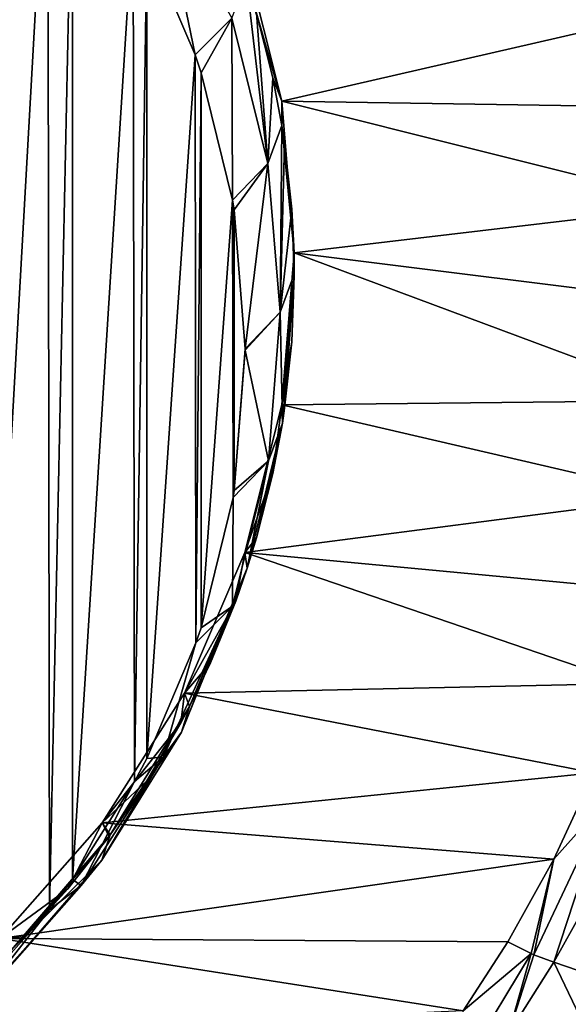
# Model space of a CAD drawing. Header units: metres. Extents: x -23 to 23, y -159 to 23.
# Tile 16 of 89: x 7 to 12, y -146 to -137. Entities that reach past the tile are written whole.
import ezdxf

# ---------------------------------------------------------------- set-up
doc = ezdxf.new("R2010")
doc.units = ezdxf.units.M
doc.layers.add('solid_509541_140_SW0001', color=7, linetype='CONTINUOUS')

msp = doc.modelspace()

# ---------------------------------------------------------------- linework, layer by layer
at = {"layer": 'solid_509541_140_SW0001'}
for points in [[(18.92091, -6.147776, 147.5), (-20.215473, -149, 147.5), (20.215471, -149, 147.5)], [(18.92091, -6.147776, 147.5), (18.001144, -8.470781, 147.5), (-20.215473, -149, 147.5)], [(18.001144, -8.470781, 147.5), (16.797661, -10.659938, 147.5), (-20.215473, -149, 147.5)], [(16.797661, -10.659938, 147.5), (15.328966, -12.681423, 147.5), (-20.215473, -149, 147.5)], [(15.328966, -12.681423, 147.5), (13.618851, -14.502491, 147.5), (-20.215473, -149, 147.5)], [(13.618851, -14.502491, 147.5), (11.693766, -16.095087, 147.5), (-20.215473, -149, 147.5)], [(11.693766, -16.095087, 147.5), (9.584231, -17.433813, 147.5), (-20.215473, -149, 147.5)], [(9.584231, -17.433813, 147.5), (7.32384, -18.497488, 147.5), (-20.215473, -149, 147.5)], [(7.32384, -18.497488, 147.5), (4.94744, -19.269627, 147.5), (-20.215473, -149, 147.5)], [(6.477293, -145.752762, 131.202332), (6.477293, -133.778534, 127.993843), (7.111168, -134.491776, 128.184967)], [(6.477293, -145.752762, 131.202332), (7.111168, -134.491776, 128.184967), (7.127676, -145.018677, 131.00563)], [(7.127676, -145.018677, 131.00563), (7.111168, -134.491776, 128.184967), (7.343384, -134.797287, 128.266815)], [(7.127676, -145.018677, 131.00563), (7.343384, -134.797287, 128.266815), (7.343384, -144.734009, 130.929352)], [(7.343384, -144.734009, 130.929352), (7.343384, -134.797287, 128.266815), (7.913909, -135.695831, 128.507584)], [(8.494008, -136.99382, 128.855377), (8.040403, -135.934158, 128.571442), (8.18328, -135.470322, 129.354141)], [(8.838574, -136.649384, 130.142441), (8.494008, -136.99382, 128.855377), (8.18328, -135.470322, 129.354141)], [(7.343384, -144.734009, 130.929352), (7.913909, -135.695831, 128.507584), (7.926347, -143.812805, 130.682526)], [(7.926347, -143.812805, 130.682526), (7.913909, -135.695831, 128.507584), (8.040403, -135.934158, 128.571442)], [(7.926347, -143.812805, 130.682526), (8.040403, -135.934158, 128.571442), (8.040403, -143.597122, 130.624725)], [(8.040403, -143.597122, 130.624725), (8.040403, -135.934158, 128.571442), (8.494008, -136.99382, 128.855377)], [(9.306839, -137.428986, 132.62291), (8.961694, -136.040359, 132.250824), (12.99878, -136.578049, 132.394897)], [(8.975431, -136.293716, 131.469788), (8.961694, -136.040359, 132.250824), (9.306839, -137.428986, 132.62291)], [(9.1779, -138.011475, 130.510071), (8.838574, -136.649384, 130.142441), (8.975431, -136.293716, 131.469788)], [(9.071323, -136.602188, 131.552429), (8.975431, -136.293716, 131.469788), (9.306839, -137.428986, 132.62291)], [(9.1779, -138.011475, 130.510071), (8.975431, -136.293716, 131.469788), (9.071323, -136.602188, 131.552429)], [(9.224584, -137.207733, 131.714691), (9.071323, -136.602188, 131.552429), (9.306839, -137.428986, 132.62291)], [(9.1779, -138.011475, 130.510071), (9.071323, -136.602188, 131.552429), (9.224584, -137.207733, 131.714691)], [(9.306839, -137.428986, 132.62291), (12.99878, -136.578049, 132.394897), (13.135074, -137.487534, 132.638596)], [(8.550374, -137.160553, 128.900055), (8.494008, -136.99382, 128.855377), (8.838574, -136.649384, 130.142441)], [(8.846222, -138.356934, 129.220627), (8.550374, -137.160553, 128.900055), (8.838574, -136.649384, 130.142441)], [(9.1779, -138.011475, 130.510071), (8.846222, -138.356934, 129.220627), (8.838574, -136.649384, 130.142441)], [(8.040403, -143.597122, 130.624725), (8.494008, -136.99382, 128.855377), (8.502378, -142.513412, 130.334351)], [(8.502378, -142.513412, 130.334351), (8.494008, -136.99382, 128.855377), (8.550374, -137.160553, 128.900055)], [(8.502378, -142.513412, 130.334351), (8.550374, -137.160553, 128.900055), (8.550374, -142.370743, 130.296127)], [(8.550374, -142.370743, 130.296127), (8.550374, -137.160553, 128.900055), (8.846222, -138.356934, 129.220627)], [(9.1779, -138.011475, 130.510071), (9.224584, -137.207733, 131.714691), (9.309339, -137.656464, 131.83493)], [(9.309339, -137.656464, 131.83493), (9.224584, -137.207733, 131.714691), (9.306839, -137.428986, 132.62291)], [(9.306839, -137.428986, 132.62291), (13.135074, -137.487534, 132.638596), (13.204993, -138.404572, 132.884308)], [(9.306839, -137.428986, 132.62291), (13.204993, -138.404572, 132.884308), (9.422877, -138.852921, 133.00444)], [(9.309339, -137.656464, 131.83493), (9.306839, -137.428986, 132.62291), (9.422877, -138.852921, 133.00444)], [(9.293283, -139.407166, 130.885559), (9.1779, -138.011475, 130.510071), (9.309339, -137.656464, 131.83493)], [(9.293283, -139.407166, 130.885559), (9.309339, -137.656464, 131.83493), (9.334577, -137.822021, 131.879288)], [(9.334577, -137.822021, 131.879288), (9.309339, -137.656464, 131.83493), (9.422877, -138.852921, 133.00444)], [(9.293283, -139.407166, 130.885559), (9.334577, -137.822021, 131.879288), (9.400778, -138.442139, 132.045441)], [(9.400778, -138.442139, 132.045441), (9.334577, -137.822021, 131.879288), (9.422877, -138.852921, 133.00444)], [(8.861241, -138.447906, 129.244995), (8.846222, -138.356934, 129.220627), (9.1779, -138.011475, 130.510071)], [(8.965619, -139.753021, 129.594711), (8.861241, -138.447906, 129.244995), (9.1779, -138.011475, 130.510071)], [(9.293283, -139.407166, 130.885559), (8.965619, -139.753021, 129.594711), (9.1779, -138.011475, 130.510071)], [(8.550374, -142.370743, 130.296127), (8.846222, -138.356934, 129.220627), (8.850443, -141.149414, 129.968872)], [(8.850443, -141.149414, 129.968872), (8.846222, -138.356934, 129.220627), (8.861241, -138.447906, 129.244995)], [(8.850443, -141.149414, 129.968872), (8.861241, -138.447906, 129.244995), (8.861241, -141.083374, 129.951172)], [(8.861241, -141.083374, 129.951172), (8.861241, -138.447906, 129.244995), (8.965619, -139.753021, 129.594711)], [(9.293283, -139.407166, 130.885559), (9.400778, -138.442139, 132.045441), (9.422869, -139.052536, 132.209015)], [(9.422869, -139.052536, 132.209015), (9.400778, -138.442139, 132.045441), (9.422877, -138.852921, 133.00444)], [(9.422877, -138.852921, 133.00444), (13.204993, -138.404572, 132.884308), (13.207407, -139.323044, 133.130417)], [(9.306839, -140.27684, 133.385986), (9.422877, -138.852921, 133.00444), (13.142452, -140.236923, 133.37529)], [(9.422877, -139.06514, 132.212387), (9.422877, -138.852921, 133.00444), (9.306839, -140.27684, 133.385986)], [(9.422869, -139.052536, 132.209015), (9.422877, -138.852921, 133.00444), (9.422877, -139.06514, 132.212387)], [(9.422877, -138.852921, 133.00444), (13.207407, -139.323044, 133.130417), (13.142452, -140.236923, 133.37529)], [(9.293283, -139.407166, 130.885559), (9.422869, -139.052536, 132.209015), (9.313343, -140.448914, 132.58316)], [(9.400773, -139.688217, 132.379333), (9.422877, -139.06514, 132.212387), (9.306839, -140.27684, 133.385986)], [(9.422869, -139.052536, 132.209015), (9.334574, -140.308289, 132.545486), (9.313343, -140.448914, 132.58316)], [(9.422869, -139.052536, 132.209015), (9.400773, -139.688217, 132.379333), (9.334574, -140.308289, 132.545486)], [(9.422869, -139.052536, 132.209015), (9.422877, -139.06514, 132.212387), (9.400773, -139.688217, 132.379333)], [(8.965629, -139.76564, 129.598083), (8.965619, -139.753021, 129.594711), (9.293283, -139.407166, 130.885559)], [(9.182014, -140.803833, 131.258606), (8.965629, -139.76564, 129.598083), (9.293283, -139.407166, 130.885559)], [(9.182014, -140.803833, 131.258606), (9.293283, -139.407166, 130.885559), (9.313343, -140.448914, 132.58316)], [(8.861241, -141.083374, 129.951172), (8.965619, -139.753021, 129.594711), (8.965629, -139.76564, 129.598083)], [(9.334574, -140.308289, 132.545486), (9.400773, -139.688217, 132.379333), (9.306839, -140.27684, 133.385986)], [(9.182014, -140.803833, 131.258606), (8.861241, -141.083374, 129.951172), (8.965629, -139.76564, 129.598083)], [(8.961694, -141.665466, 133.758072), (9.306839, -140.27684, 133.385986), (13.011764, -141.140106, 133.617294)], [(9.224595, -140.922501, 132.710068), (9.306839, -140.27684, 133.385986), (8.961694, -141.665466, 133.758072)], [(9.224595, -140.922501, 132.710068), (9.313343, -140.448914, 132.58316), (9.306839, -140.27684, 133.385986)], [(9.306839, -140.27684, 133.385986), (13.142452, -140.236923, 133.37529), (13.011764, -141.140106, 133.617294)], [(9.313343, -140.448914, 132.58316), (9.334574, -140.308289, 132.545486), (9.306839, -140.27684, 133.385986)], [(8.983352, -141.812531, 132.948547), (9.313343, -140.448914, 132.58316), (9.071329, -141.528091, 132.87233)], [(9.182014, -140.803833, 131.258606), (9.313343, -140.448914, 132.58316), (8.983352, -141.812531, 132.948547)], [(9.071329, -141.528091, 132.87233), (9.313343, -140.448914, 132.58316), (9.224595, -140.922501, 132.710068)], [(8.846667, -142.168121, 131.621521), (9.182014, -140.803833, 131.258606), (8.983352, -141.812531, 132.948547)], [(8.846667, -142.168121, 131.621521), (8.850443, -141.149414, 129.968872), (9.182014, -140.803833, 131.258606)], [(9.182014, -140.803833, 131.258606), (8.850443, -141.149414, 129.968872), (8.861241, -141.083374, 129.951172)], [(9.071329, -141.528091, 132.87233), (9.224595, -140.922501, 132.710068), (8.961694, -141.665466, 133.758072)], [(8.961694, -141.665466, 133.758072), (13.011764, -141.140106, 133.617294), (12.816051, -142.027069, 133.85495)], [(8.846667, -142.168121, 131.621521), (8.550374, -142.370743, 130.296127), (8.850443, -141.149414, 129.968872)], [(8.983352, -141.812531, 132.948547), (9.071329, -141.528091, 132.87233), (8.961694, -141.665466, 133.758072)], [(8.395885, -142.98497, 134.111618), (8.961694, -141.665466, 133.758072), (12.556865, -142.893082, 134.087006)], [(8.875464, -142.122223, 133.031525), (8.961694, -141.665466, 133.758072), (8.395885, -142.98497, 134.111618)], [(8.875464, -142.122223, 133.031525), (8.983352, -141.812531, 132.948547), (8.961694, -141.665466, 133.758072)], [(8.961694, -141.665466, 133.758072), (12.816051, -142.027069, 133.85495), (12.556865, -142.893082, 134.087006)], [(8.368191, -143.349747, 132.406143), (8.983352, -141.812531, 132.948547), (8.440721, -143.111084, 133.296494)], [(8.368191, -143.349747, 132.406143), (8.846667, -142.168121, 131.621521), (8.983352, -141.812531, 132.948547)], [(8.440721, -143.111084, 133.296494), (8.983352, -141.812531, 132.948547), (8.638064, -142.701767, 133.186813)], [(8.638064, -142.701767, 133.186813), (8.983352, -141.812531, 132.948547), (8.875464, -142.122223, 133.031525)], [(8.638064, -142.701767, 133.186813), (8.875464, -142.122223, 133.031525), (8.395885, -142.98497, 134.111618)], [(8.195377, -143.584793, 131.528885), (8.502378, -142.513412, 130.334351), (8.846667, -142.168121, 131.621521)], [(8.368191, -143.349747, 132.406143), (8.195377, -143.584793, 131.528885), (8.846667, -142.168121, 131.621521)], [(8.846667, -142.168121, 131.621521), (8.502378, -142.513412, 130.334351), (8.550374, -142.370743, 130.296127)], [(8.195377, -143.584793, 131.528885), (8.040403, -143.597122, 130.624725), (8.502378, -142.513412, 130.334351)], [(8.440721, -143.111084, 133.296494), (8.638064, -142.701767, 133.186813), (8.395885, -142.98497, 134.111618)], [(8.395885, -142.98497, 134.111618), (12.556865, -142.893082, 134.087006), (12.236975, -143.733673, 134.312241)], [(7.623193, -144.202911, 134.437973), (8.395885, -142.98497, 134.111618), (12.236975, -143.733673, 134.312241)], [(8.360274, -143.264023, 133.337479), (8.395885, -142.98497, 134.111618), (7.623193, -144.202911, 134.437973)], [(8.360274, -143.264023, 133.337479), (8.440721, -143.111084, 133.296494), (8.395885, -142.98497, 134.111618)], [(7.698166, -144.314026, 133.61882), (8.440721, -143.111084, 133.296494), (8.042629, -143.807709, 133.483154)], [(8.368191, -143.349747, 132.406143), (8.440721, -143.111084, 133.296494), (7.698166, -144.314026, 133.61882)], [(8.042629, -143.807709, 133.483154), (8.440721, -143.111084, 133.296494), (8.360274, -143.264023, 133.337479)], [(8.042629, -143.807709, 133.483154), (8.360274, -143.264023, 133.337479), (7.623193, -144.202911, 134.437973)], [(7.617786, -144.554062, 132.723114), (8.368191, -143.349747, 132.406143), (7.698166, -144.314026, 133.61882)], [(7.617786, -144.554062, 132.723114), (8.195377, -143.584793, 131.528885), (8.368191, -143.349747, 132.406143)], [(7.426138, -144.789795, 131.843323), (7.926347, -143.812805, 130.682526), (8.195377, -143.584793, 131.528885)], [(7.617786, -144.554062, 132.723114), (7.426138, -144.789795, 131.843323), (8.195377, -143.584793, 131.528885)], [(8.195377, -143.584793, 131.528885), (7.926347, -143.812805, 130.682526), (8.040403, -143.597122, 130.624725)], [(7.426138, -144.789795, 131.843323), (7.343384, -144.734009, 130.929352), (7.926347, -143.812805, 130.682526)], [(7.623193, -144.202911, 134.437973), (12.236975, -143.733673, 134.312241), (11.859827, -144.54425, 134.529434)], [(7.698166, -144.314026, 133.61882), (8.042629, -143.807709, 133.483154), (7.623193, -144.202911, 134.437973)], [(12.362725, -143.983093, 134.40889), (11.859827, -144.54425, 134.529434), (12.236975, -143.733673, 134.312241)], [(12.362725, -143.983093, 134.40889), (11.859787, -145.509064, 134.906754), (11.673674, -145.441238, 134.807541)], [(12.362725, -143.983093, 134.40889), (11.673674, -145.441238, 134.807541), (11.859827, -144.54425, 134.529434)], [(12.362725, -143.983093, 134.40889), (12.133967, -145.021011, 134.787598), (11.859787, -145.509064, 134.906754)], [(6.66297, -145.288849, 134.728943), (7.623193, -144.202911, 134.437973), (11.859827, -144.54425, 134.529434)], [(7.299371, -144.821106, 133.7547), (7.623193, -144.202911, 134.437973), (6.66297, -145.288849, 134.728943)], [(7.299371, -144.821106, 133.7547), (7.686728, -144.329651, 133.623001), (7.623193, -144.202911, 134.437973)], [(7.686728, -144.329651, 133.623001), (7.698166, -144.314026, 133.61882), (7.623193, -144.202911, 134.437973)], [(6.76999, -145.396042, 133.908752), (7.698166, -144.314026, 133.61882), (6.891376, -145.272644, 133.875687)], [(7.617786, -144.554062, 132.723114), (7.698166, -144.314026, 133.61882), (6.76999, -145.396042, 133.908752)], [(6.891376, -145.272644, 133.875687), (7.698166, -144.314026, 133.61882), (7.299371, -144.821106, 133.7547)], [(7.299371, -144.821106, 133.7547), (7.698166, -144.314026, 133.61882), (7.686728, -144.329651, 133.623001)], [(6.66297, -145.288849, 134.728943), (11.859827, -144.54425, 134.529434), (11.428676, -145.320679, 134.737473)], [(6.680404, -145.634903, 133.00412), (7.617786, -144.554062, 132.723114), (6.76999, -145.396042, 133.908752)], [(6.680404, -145.634903, 133.00412), (7.426138, -144.789795, 131.843323), (7.617786, -144.554062, 132.723114)], [(11.647519, -145.430023, 134.79689), (11.428676, -145.320679, 134.737473), (11.859827, -144.54425, 134.529434)], [(11.647519, -145.430023, 134.79689), (11.859827, -144.54425, 134.529434), (11.673674, -145.441238, 134.807541)], [(7.426138, -144.789795, 131.843323), (7.127676, -145.018677, 131.00563), (7.343384, -144.734009, 130.929352)], [(6.458977, -145.871353, 132.121719), (7.127676, -145.018677, 131.00563), (7.426138, -144.789795, 131.843323)], [(6.680404, -145.634903, 133.00412), (6.458977, -145.871353, 132.121719), (7.426138, -144.789795, 131.843323)], [(6.891376, -145.272644, 133.875687), (7.299371, -144.821106, 133.7547), (6.66297, -145.288849, 134.728943)], [(6.458977, -145.871353, 132.121719), (6.477293, -145.752762, 131.202332), (7.127676, -145.018677, 131.00563)], [(12.133967, -145.021011, 134.787598), (12.417624, -145.701004, 135.291504), (11.859787, -145.509064, 134.906754)], [(5.538721, -146.216354, 134.977478), (6.66297, -145.288849, 134.728943), (11.011167, -145.967941, 134.910919)], [(6.76999, -145.396042, 133.908752), (6.891376, -145.272644, 133.875687), (6.66297, -145.288849, 134.728943)], [(6.66297, -145.288849, 134.728943), (11.428676, -145.320679, 134.737473), (11.011167, -145.967941, 134.910919)], [(11.647519, -145.430023, 134.79689), (11.011167, -145.967941, 134.910919), (11.428676, -145.320679, 134.737473)], [(11.063818, -146.398666, 135.062454), (11.011167, -145.967941, 134.910919), (11.647519, -145.430023, 134.79689)], [(11.063818, -146.398666, 135.062454), (11.647519, -145.430023, 134.79689), (11.434328, -146.182434, 135.073013)], [(11.647519, -145.430023, 134.79689), (11.673674, -145.441238, 134.807541), (11.434328, -146.182434, 135.073013)], [(11.673674, -145.441238, 134.807541), (11.859787, -145.509064, 134.906754), (11.434328, -146.182434, 135.073013)], [(11.434328, -146.182434, 135.073013), (11.859787, -145.509064, 134.906754), (12.521272, -146.891022, 135.909088)], [(12.521272, -146.891022, 135.909088), (11.859787, -145.509064, 134.906754), (12.417624, -145.701004, 135.291504)]]:
    msp.add_3dface(points, dxfattribs=at)

doc.saveas('drawing.dxf')
